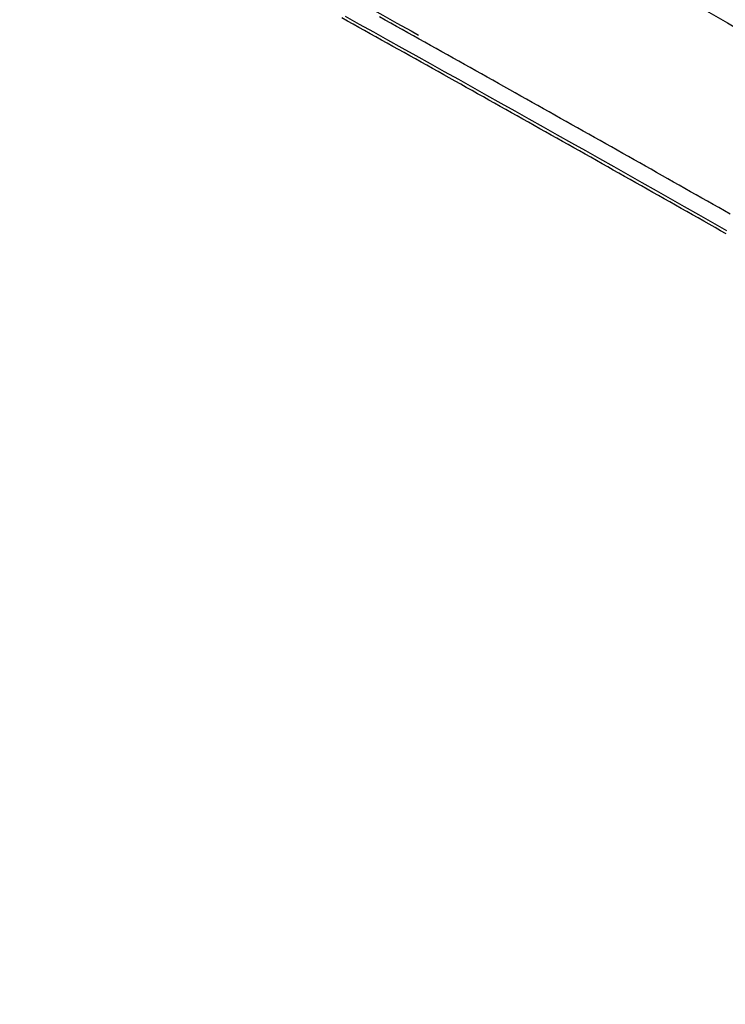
# Model space of a CAD drawing. Header units: metres. Extents: x 209848 to 209928, y 1182430 to 1182563.
# Tile 247 of 256: x 209890 to 209901, y 1182471 to 1182486. Entities that reach past the tile are written whole.
import ezdxf

# ---------------------------------------------------------------- set-up
doc = ezdxf.new("R2010")
doc.units = ezdxf.units.M
doc.header["$MEASUREMENT"] = 0
doc.linetypes.add('DGN Style 2', pattern=[15.036391, 9.021834, -6.014556])
doc.layers.get('0').update_dxf_attribs({"color": 254})

# ---------------------------------------------------------------- blocks, each defined once
blk = doc.blocks.new('*U4')
at = {"color": 40, "linetype": 'Continuous'}
for p, q in [((43.902, -12.594), (43.813, -12.545)), ((43.991, -12.644), (43.902, -12.594)), ((44.079, -12.693), (43.991, -12.644)), ((44.168, -12.742), (44.079, -12.693)), ((44.257, -12.792), (44.168, -12.742)), ((44.345, -12.841), (44.257, -12.792)), ((44.434, -12.89), (44.345, -12.841)), ((44.522, -12.94), (44.434, -12.89)), ((44.611, -12.989), (44.522, -12.94)), ((44.7, -13.038), (44.611, -12.989)), ((44.788, -13.088), (44.7, -13.038)), ((44.877, -13.137), (44.788, -13.088)), ((44.965, -13.187), (44.877, -13.137)), ((45.054, -13.236), (44.965, -13.187)), ((45.142, -13.286), (45.054, -13.236)), ((45.231, -13.335), (45.142, -13.286)), ((45.319, -13.385), (45.231, -13.335)), ((45.408, -13.434), (45.319, -13.385)), ((45.496, -13.484), (45.408, -13.434)), ((45.585, -13.533), (45.496, -13.484)), ((45.674, -13.583), (45.585, -13.533)), ((45.762, -13.632), (45.674, -13.583)), ((45.851, -13.682), (45.762, -13.632)), ((45.939, -13.731), (45.851, -13.682)), ((46.028, -13.781), (45.939, -13.731)), ((46.116, -13.831), (46.028, -13.781)), ((46.205, -13.88), (46.116, -13.831)), ((46.293, -13.93), (46.205, -13.88)), ((46.381, -13.98), (46.293, -13.93)), ((46.47, -14.029), (46.381, -13.98)), ((46.558, -14.079), (46.47, -14.029)), ((46.647, -14.129), (46.558, -14.079)), ((46.735, -14.178), (46.647, -14.129)), ((46.824, -14.228), (46.735, -14.178)), ((46.912, -14.278), (46.824, -14.228)), ((47.001, -14.328), (46.912, -14.278)), ((47.089, -14.377), (47.001, -14.328)), ((47.177, -14.427), (47.089, -14.377)), ((47.266, -14.477), (47.177, -14.427)), ((47.354, -14.527), (47.266, -14.477)), ((47.443, -14.577), (47.354, -14.527)), ((47.531, -14.626), (47.443, -14.577)), ((47.62, -14.676), (47.531, -14.626)), ((47.708, -14.726), (47.62, -14.676)), ((47.796, -14.776), (47.708, -14.726)), ((47.885, -14.826), (47.796, -14.776)), ((47.973, -14.876), (47.885, -14.826)), ((48.061, -14.925), (47.973, -14.876)), ((48.15, -14.975), (48.061, -14.925)), ((48.238, -15.025), (48.15, -14.975)), ((48.327, -15.075), (48.238, -15.025)), ((48.415, -15.125), (48.327, -15.075)), ((48.503, -15.175), (48.415, -15.125)), ((48.592, -15.225), (48.503, -15.175)), ((48.68, -15.275), (48.592, -15.225)), ((48.768, -15.325), (48.68, -15.275)), ((48.857, -15.375), (48.768, -15.325)), ((48.945, -15.425), (48.857, -15.375)), ((49.033, -15.475), (48.945, -15.425)), ((49.122, -15.525), (49.033, -15.475)), ((49.21, -15.575), (49.122, -15.525)), ((49.298, -15.625), (49.21, -15.575)), ((49.387, -15.675), (49.298, -15.625)), ((49.475, -15.725), (49.387, -15.675)), ((49.563, -15.775), (49.475, -15.725)), ((49.652, -15.825), (49.563, -15.775)), ((49.74, -15.875), (49.652, -15.825)), ((49.828, -15.925), (49.74, -15.875))]:
    blk.add_line(p, q, dxfattribs=at)
at = {"color": 3, "linetype": 'Continuous'}
for p, q in [((44.491, -12.579), (44.403, -12.529)), ((44.58, -12.628), (44.491, -12.579)), ((44.668, -12.678), (44.58, -12.628)), ((44.757, -12.727), (44.668, -12.678)), ((44.846, -12.776), (44.757, -12.727)), ((44.934, -12.826), (44.846, -12.776)), ((45.023, -12.875), (44.934, -12.826)), ((45.112, -12.925), (45.023, -12.875)), ((45.2, -12.974), (45.112, -12.925)), ((45.289, -13.024), (45.2, -12.974)), ((45.377, -13.073), (45.289, -13.024)), ((45.466, -13.123), (45.377, -13.073)), ((45.554, -13.172), (45.466, -13.123)), ((45.643, -13.222), (45.554, -13.172)), ((45.732, -13.271), (45.643, -13.222)), ((45.82, -13.321), (45.732, -13.271)), ((45.909, -13.371), (45.82, -13.321)), ((45.997, -13.42), (45.909, -13.371)), ((46.086, -13.47), (45.997, -13.42)), ((46.174, -13.519), (46.086, -13.47)), ((46.263, -13.569), (46.174, -13.519)), ((46.351, -13.619), (46.263, -13.569)), ((46.44, -13.668), (46.351, -13.619)), ((46.528, -13.718), (46.44, -13.668)), ((46.617, -13.768), (46.528, -13.718)), ((46.705, -13.817), (46.617, -13.768)), ((46.794, -13.867), (46.705, -13.817)), ((46.882, -13.917), (46.794, -13.867)), ((46.971, -13.967), (46.882, -13.917)), ((47.059, -14.016), (46.971, -13.967)), ((47.148, -14.066), (47.059, -14.016)), ((47.236, -14.116), (47.148, -14.066)), ((47.325, -14.166), (47.236, -14.116)), ((47.413, -14.216), (47.325, -14.166)), ((47.502, -14.265), (47.413, -14.216)), ((47.59, -14.315), (47.502, -14.265)), ((47.678, -14.365), (47.59, -14.315)), ((47.767, -14.415), (47.678, -14.365)), ((47.855, -14.465), (47.767, -14.415)), ((47.944, -14.515), (47.855, -14.465)), ((48.032, -14.564), (47.944, -14.515)), ((48.121, -14.614), (48.032, -14.564)), ((48.209, -14.664), (48.121, -14.614)), ((48.297, -14.714), (48.209, -14.664)), ((48.386, -14.764), (48.297, -14.714)), ((48.474, -14.814), (48.386, -14.764)), ((48.563, -14.864), (48.474, -14.814)), ((48.651, -14.914), (48.563, -14.864)), ((48.739, -14.964), (48.651, -14.914)), ((48.828, -15.014), (48.739, -14.964)), ((48.916, -15.064), (48.828, -15.014)), ((49.004, -15.114), (48.916, -15.064)), ((49.093, -15.164), (49.004, -15.114)), ((49.181, -15.214), (49.093, -15.164)), ((49.27, -15.264), (49.181, -15.214)), ((49.358, -15.314), (49.27, -15.264)), ((49.446, -15.364), (49.358, -15.314)), ((49.535, -15.414), (49.446, -15.364)), ((49.623, -15.464), (49.535, -15.414)), ((49.711, -15.514), (49.623, -15.464)), ((49.8, -15.564), (49.711, -15.514)), ((49.888, -15.614), (49.8, -15.564))]:
    blk.add_line(p, q, dxfattribs=at)
blk = doc.blocks.new('ATTEMP')
at = {"color": 1, "linetype": 'DGN Style 2', "flags": 128}
blk.add_lwpolyline([(-9.736, 0.001), (-9.732, 0.262), (-9.721, 0.525), (-9.701, 0.789), (-9.674, 1.054), (-9.639, 1.318), (-9.596, 1.583), (-9.546, 1.847), (-9.487, 2.11), (-9.421, 2.373), (-9.348, 2.634), (-9.267, 2.894), (-9.178, 3.152), (-9.082, 3.408), (-8.978, 3.662), (-8.867, 3.913), (-8.748, 4.162), (-8.623, 4.408), (-8.49, 4.65), (-8.35, 4.889), (-8.203, 5.125), (-8.049, 5.356), (-7.889, 5.583), (-7.722, 5.806), (-7.548, 6.024), (-7.368, 6.238), (-7.182, 6.446), (-6.99, 6.649), (-6.791, 6.847), (-6.587, 7.039), (-6.378, 7.225), (-6.163, 7.406), (-5.942, 7.58), (-5.717, 7.748), (-5.486, 7.91), (-5.251, 8.064), (-5.011, 8.212), (-4.768, 8.353), (-4.519, 8.488), (-4.267, 8.614), (-4.012, 8.734), (-3.753, 8.846), (-3.49, 8.95), (-3.225, 9.047), (-2.956, 9.136), (-2.685, 9.218), (-2.412, 9.291), (-2.137, 9.356), (-1.859, 9.413), (-1.581, 9.463), (-1.3, 9.504), (-1.019, 9.536), (-0.737, 9.561), (-0.454, 9.577), (-0.17, 9.585), (0.113, 9.584), (0.397, 9.575), (0.68, 9.558), (0.963, 9.533), (1.244, 9.499), (1.525, 9.456), (1.805, 9.406), (2.082, 9.347), (2.358, 9.281), (2.632, 9.206), (2.904, 9.123), (3.173, 9.032), (3.439, 8.933), (3.703, 8.826), (3.963, 8.711), (4.219, 8.589), (4.468, 8.464), (4.715, 8.338), (4.961, 8.212), (5.206, 8.084), (5.45, 7.957), (5.693, 7.829), (5.935, 7.7), (6.175, 7.571), (6.415, 7.442), (6.654, 7.313), (6.892, 7.183), (7.13, 7.053), (7.366, 6.923), (7.602, 6.793), (7.836, 6.663), (8.071, 6.533), (8.304, 6.403), (8.537, 6.272), (8.769, 6.142), (9, 6.012), (9.231, 5.882), (9.462, 5.751), (9.692, 5.621), (9.921, 5.491), (10.15, 5.361), (10.378, 5.231), (10.606, 5.101), (10.834, 4.971), (11.061, 4.842), (11.288, 4.712), (11.515, 4.582), (11.741, 4.453), (11.967, 4.324), (12.192, 4.194), (12.418, 4.065), (12.643, 3.936), (12.868, 3.807), (13.092, 3.678), (13.316, 3.549), (13.541, 3.42), (13.765, 3.291), (13.988, 3.162), (14.212, 3.033), (14.435, 2.905), (14.658, 2.776), (14.881, 2.648), (15.104, 2.519), (15.327, 2.391), (15.55, 2.263), (15.772, 2.134), (15.994, 2.006), (16.217, 1.878), (16.439, 1.75), (16.661, 1.622), (16.883, 1.494), (17.105, 1.366), (17.326, 1.238), (17.548, 1.11), (17.769, 0.982), (17.991, 0.855), (18.212, 0.727), (18.434, 0.599), (18.655, 0.471), (18.876, 0.344), (19.097, 0.216), (19.318, 0.088), (19.54, -0.039), (19.76, -0.167), (19.981, -0.294), (20.202, -0.422), (20.423, -0.549), (20.644, -0.677), (20.865, -0.804), (21.085, -0.932), (21.306, -1.059), (21.527, -1.186), (21.747, -1.314), (21.968, -1.441), (22.189, -1.568), (22.409, -1.696), (22.63, -1.823), (22.85, -1.95), (23.071, -2.078), (23.291, -2.205), (23.511, -2.332), (23.732, -2.459), (23.952, -2.586), (24.172, -2.714), (24.393, -2.841), (24.613, -2.968), (24.833, -3.095), (25.054, -3.222), (25.274, -3.35), (25.494, -3.477), (25.714, -3.604), (25.935, -3.731), (26.155, -3.858), (26.375, -3.985), (26.595, -4.112), (26.815, -4.24), (27.036, -4.367), (27.256, -4.494), (27.476, -4.621), (27.696, -4.748), (27.916, -4.875), (28.136, -5.002), (28.356, -5.129), (28.576, -5.256), (28.797, -5.383), (29.017, -5.51), (29.237, -5.637), (29.457, -5.765), (29.677, -5.892), (29.897, -6.019), (30.117, -6.146), (30.337, -6.273), (30.557, -6.4), (30.777, -6.527), (30.997, -6.654), (31.217, -6.781), (31.437, -6.908), (31.657, -7.035), (31.877, -7.162), (32.097, -7.289), (32.317, -7.416), (32.537, -7.543), (32.757, -7.67), (32.977, -7.797), (33.197, -7.924), (33.417, -8.051), (33.637, -8.178), (33.857, -8.305), (34.077, -8.432), (34.297, -8.559), (34.517, -8.686), (34.737, -8.813), (34.957, -8.94), (35.177, -9.067), (35.397, -9.194), (35.617, -9.321), (35.837, -9.448), (36.057, -9.575), (36.277, -9.702), (36.497, -9.829), (36.717, -9.956), (36.937, -10.083), (37.157, -10.21), (37.377, -10.337), (37.597, -10.464), (37.817, -10.591), (38.037, -10.718), (38.257, -10.845), (38.477, -10.972), (38.697, -11.099), (38.917, -11.226), (39.137, -11.353), (39.357, -11.48), (39.577, -11.607), (39.797, -11.734), (40.017, -11.861), (40.237, -11.988), (40.457, -12.115), (40.677, -12.242), (40.897, -12.369), (41.117, -12.496), (41.337, -12.623), (41.557, -12.75), (41.777, -12.877), (41.997, -13.004), (42.217, -13.131), (42.437, -13.258), (42.657, -13.385), (42.877, -13.512), (43.096, -13.639), (43.316, -13.766), (43.536, -13.893), (43.756, -14.02), (43.976, -14.147), (44.196, -14.274), (44.416, -14.401), (44.636, -14.528), (44.856, -14.655), (45.076, -14.782), (45.296, -14.909), (45.516, -15.036), (45.736, -15.163), (45.956, -15.29), (46.176, -15.417), (46.396, -15.544), (46.616, -15.671), (46.836, -15.798), (47.056, -15.925), (47.276, -16.052), (47.496, -16.179), (47.716, -16.306), (47.936, -16.433), (48.156, -16.56), (48.376, -16.687), (48.596, -16.814), (48.815, -16.941), (49.035, -17.068), (49.255, -17.195), (49.475, -17.322), (49.695, -17.449), (49.915, -17.576), (50.135, -17.703), (50.355, -17.83), (50.575, -17.957), (50.795, -18.084), (51.015, -18.211), (51.235, -18.338), (51.455, -18.465), (51.675, -18.592), (51.895, -18.719), (52.115, -18.846), (52.335, -18.973), (52.555, -19.1), (52.775, -19.227), (52.995, -19.354), (53.215, -19.481), (53.435, -19.608), (53.655, -19.735), (53.874, -19.862), (54.094, -19.989), (54.314, -20.116), (54.534, -20.243), (54.754, -20.37), (54.974, -20.497), (55.194, -20.624), (55.414, -20.751), (55.634, -20.878), (55.854, -21.005), (56.074, -21.132), (56.294, -21.259), (56.514, -21.386), (56.734, -21.513), (56.954, -21.64), (57.174, -21.767), (57.394, -21.894), (57.614, -22.021), (57.834, -22.148), (58.054, -22.275), (58.274, -22.402), (58.494, -22.529), (58.714, -22.656), (58.934, -22.783), (59.153, -22.91), (59.373, -23.037), (59.593, -23.164), (59.813, -23.291), (60.033, -23.418), (60.253, -23.545), (60.473, -23.672), (60.693, -23.799), (60.913, -23.926), (61.133, -24.053), (61.353, -24.18), (61.573, -24.307), (61.793, -24.434), (62.013, -24.561), (62.233, -24.688), (62.453, -24.815), (62.673, -24.942), (62.893, -25.069), (63.113, -25.196), (63.333, -25.323), (63.553, -25.45), (63.773, -25.577), (63.993, -25.704), (64.212, -25.831), (64.26, -25.858)], dxfattribs=at)
at = {"color": 6, "linetype": 'DGN Style 2', "flags": 128}
blk.add_lwpolyline([(-7.286, -27.61), (-7.286, -27.356), (-7.286, -27.102), (-7.286, -26.849), (-7.286, -26.596), (-7.286, -26.344), (-7.286, -26.093), (-7.286, -25.843), (-7.286, -25.593), (-7.286, -25.345), (-7.286, -25.098), (-7.286, -24.852), (-7.286, -24.607), (-7.287, -24.364), (-7.287, -24.122), (-7.287, -23.882), (-7.287, -23.643), (-7.287, -23.405), (-7.288, -23.169), (-7.288, -22.934), (-7.288, -22.701), (-7.289, -22.47), (-7.289, -22.24), (-7.29, -22.012), (-7.29, -21.785), (-7.291, -21.56), (-7.291, -21.337), (-7.292, -21.116), (-7.293, -20.896), (-7.293, -20.678), (-7.294, -20.462), (-7.295, -20.247), (-7.295, -20.034), (-7.296, -19.823), (-7.297, -19.614), (-7.297, -19.406), (-7.298, -19.2), (-7.299, -18.996), (-7.299, -18.794), (-7.3, -18.594), (-7.3, -18.395), (-7.301, -18.199), (-7.301, -18.004), (-7.301, -17.81), (-7.301, -17.619), (-7.301, -17.43), (-7.301, -17.242), (-7.301, -17.056), (-7.3, -16.872), (-7.3, -16.69), (-7.299, -16.509), (-7.298, -16.331), (-7.297, -16.154), (-7.296, -15.979), (-7.295, -15.806), (-7.293, -15.634), (-7.291, -15.465), (-7.289, -15.297), (-7.287, -15.131), (-7.284, -14.967), (-7.282, -14.805), (-7.279, -14.644), (-7.275, -14.485), (-7.272, -14.328), (-7.268, -14.173), (-7.264, -14.019), (-7.26, -13.868), (-7.255, -13.718), (-7.251, -13.569), (-7.245, -13.423), (-7.24, -13.278), (-7.234, -13.134), (-7.228, -12.988), (-7.222, -12.842), (-7.215, -12.694), (-7.207, -12.545), (-7.199, -12.395), (-7.19, -12.244), (-7.181, -12.093), (-7.172, -11.941), (-7.161, -11.788), (-7.15, -11.635), (-7.139, -11.481), (-7.126, -11.326), (-7.113, -11.171), (-7.099, -11.016), (-7.084, -10.86), (-7.069, -10.705), (-7.052, -10.548), (-7.035, -10.392), (-7.017, -10.236), (-6.997, -10.079), (-6.977, -9.923), (-6.955, -9.767), (-6.933, -9.61), (-6.909, -9.454), (-6.884, -9.298), (-6.857, -9.142), (-6.83, -8.987), (-6.801, -8.832), (-6.77, -8.677), (-6.739, -8.523), (-6.705, -8.369), (-6.67, -8.215), (-6.634, -8.062), (-6.596, -7.91), (-6.556, -7.758), (-6.515, -7.607), (-6.471, -7.456), (-6.427, -7.306), (-6.38, -7.157), (-6.331, -7.009), (-6.28, -6.861), (-6.228, -6.715), (-6.173, -6.569), (-6.117, -6.424), (-6.058, -6.28), (-5.998, -6.138), (-5.935, -5.996), (-5.87, -5.855), (-5.803, -5.715), (-5.734, -5.576), (-5.662, -5.438), (-5.588, -5.302), (-5.512, -5.166), (-5.434, -5.032), (-5.353, -4.898), (-5.269, -4.766), (-5.184, -4.636), (-5.095, -4.506), (-5.005, -4.377), (-4.911, -4.25), (-4.815, -4.125), (-4.717, -4), (-4.616, -3.877), (-4.512, -3.755), (-4.406, -3.635), (-4.297, -3.515), (-4.185, -3.398), (-4.07, -3.282), (-3.953, -3.167), (-3.833, -3.054), (-3.71, -2.943), (-3.585, -2.833), (-3.456, -2.725), (-3.325, -2.619), (-3.191, -2.514), (-3.054, -2.411), (-2.914, -2.31), (-2.772, -2.211), (-2.627, -2.114), (-2.479, -2.018), (-2.328, -1.925), (-2.174, -1.834), (-2.018, -1.745), (-1.859, -1.658), (-1.698, -1.573), (-1.533, -1.491), (-1.367, -1.411), (-1.197, -1.333), (-1.025, -1.257), (-0.851, -1.184), (-0.674, -1.114), (-0.495, -1.045), (-0.313, -0.98), (-0.129, -0.916), (0.057, -0.856), (0.245, -0.797), (0.436, -0.742), (0.628, -0.689), (0.823, -0.639), (1.019, -0.591), (1.218, -0.546), (1.418, -0.504), (1.62, -0.464), (1.824, -0.427), (2.03, -0.393), (2.237, -0.361), (2.446, -0.333), (2.656, -0.306), (2.868, -0.283), (3.081, -0.262), (3.295, -0.244), (3.51, -0.229), (3.727, -0.216), (3.945, -0.205), (4.164, -0.198), (4.384, -0.193), (4.606, -0.19), (4.828, -0.19), (5.051, -0.193), (5.274, -0.198), (5.499, -0.206), (5.724, -0.216), (5.95, -0.228), (6.177, -0.243), (6.404, -0.26), (6.632, -0.28), (6.861, -0.302), (7.089, -0.326), (7.319, -0.352), (7.549, -0.381), (7.779, -0.412), (8.009, -0.445), (8.24, -0.48), (8.471, -0.517), (8.703, -0.556), (8.934, -0.597), (9.166, -0.64), (9.398, -0.685), (9.631, -0.732), (9.863, -0.781), (10.096, -0.831), (10.328, -0.883), (10.561, -0.938), (10.794, -0.993), (11.026, -1.051), (11.259, -1.11), (11.492, -1.171), (11.725, -1.233), (11.958, -1.297), (12.191, -1.363), (12.423, -1.43), (12.656, -1.498), (12.889, -1.568), (13.121, -1.639), (13.354, -1.712), (13.586, -1.786), (13.818, -1.861), (14.051, -1.938), (14.283, -2.016), (14.515, -2.095), (14.746, -2.175), (14.978, -2.257), (15.21, -2.339), (15.441, -2.423), (15.672, -2.508), (15.904, -2.593), (16.135, -2.68), (16.365, -2.768), (16.596, -2.857), (16.827, -2.947), (17.057, -3.038), (17.287, -3.129), (17.517, -3.222), (17.747, -3.316), (17.977, -3.41), (18.206, -3.505), (18.436, -3.601), (18.665, -3.698), (18.894, -3.795), (19.123, -3.894), (19.352, -3.993), (19.58, -4.093), (19.809, -4.193), (20.037, -4.294), (20.265, -4.396), (20.493, -4.499), (20.721, -4.602), (20.948, -4.706), (21.176, -4.81), (21.403, -4.915), (21.63, -5.021), (21.857, -5.127), (22.084, -5.233), (22.311, -5.34), (22.537, -5.448), (22.764, -5.556), (22.99, -5.665), (23.216, -5.774), (23.442, -5.884), (23.668, -5.994), (23.894, -6.105), (24.119, -6.216), (24.345, -6.327), (24.57, -6.439), (24.796, -6.551), (25.021, -6.664), (25.246, -6.777), (25.471, -6.89), (25.695, -7.004), (25.92, -7.118), (26.145, -7.232), (26.369, -7.347), (26.593, -7.462), (26.818, -7.577), (27.042, -7.693), (27.266, -7.809), (27.49, -7.925), (27.714, -8.042), (27.937, -8.159), (28.161, -8.276), (28.385, -8.393), (28.608, -8.511), (28.832, -8.629), (29.055, -8.747), (29.278, -8.866), (29.501, -8.984), (29.724, -9.103), (29.947, -9.222), (30.17, -9.341), (30.393, -9.461), (30.616, -9.58), (30.838, -9.7), (31.061, -9.82), (31.284, -9.941), (31.506, -10.061), (31.729, -10.182), (31.951, -10.303), (32.173, -10.424), (32.395, -10.545), (32.618, -10.666), (32.84, -10.787), (33.062, -10.909), (33.284, -11.031), (33.506, -11.153), (33.728, -11.275), (33.95, -11.397), (34.171, -11.519), (34.393, -11.641), (34.615, -11.764), (34.837, -11.887), (35.058, -12.009), (35.28, -12.132), (35.501, -12.255), (35.723, -12.378), (35.944, -12.502), (36.166, -12.625), (36.387, -12.748), (36.608, -12.872), (36.83, -12.995), (37.051, -13.119), (37.272, -13.243), (37.493, -13.367), (37.714, -13.491), (37.936, -13.615), (38.157, -13.739), (38.378, -13.863), (38.599, -13.988), (38.82, -14.112), (39.041, -14.236), (39.262, -14.361), (39.483, -14.485), (39.704, -14.61), (39.924, -14.735), (40.145, -14.86), (40.366, -14.984), (40.587, -15.109), (40.808, -15.234), (41.028, -15.359), (41.249, -15.484), (41.47, -15.609), (41.691, -15.735), (41.911, -15.86), (42.132, -15.985), (42.352, -16.11), (42.573, -16.236), (42.794, -16.361), (43.014, -16.487), (43.235, -16.612), (43.455, -16.738), (43.676, -16.863), (43.896, -16.989), (44.117, -17.114), (44.337, -17.24), (44.558, -17.366), (44.778, -17.492), (44.999, -17.617), (45.219, -17.743), (45.44, -17.869), (45.66, -17.995), (45.88, -18.121), (46.101, -18.247), (46.321, -18.373), (46.541, -18.499), (46.762, -18.625), (46.982, -18.751), (47.202, -18.877), (47.423, -19.003), (47.643, -19.129), (47.863, -19.255), (48.084, -19.382), (48.304, -19.508), (48.524, -19.634), (48.744, -19.76), (48.965, -19.887), (49.185, -20.013), (49.405, -20.139), (49.625, -20.266), (49.846, -20.392), (50.066, -20.518), (50.286, -20.645), (50.506, -20.771), (50.726, -20.898), (50.947, -21.024), (51.167, -21.15), (51.387, -21.277), (51.607, -21.403), (51.827, -21.53), (52.047, -21.656), (52.268, -21.783), (52.488, -21.909), (52.708, -22.036), (52.928, -22.163), (53.148, -22.289), (53.368, -22.416), (53.588, -22.542), (53.808, -22.669), (54.029, -22.796), (54.249, -22.922), (54.469, -23.049), (54.689, -23.175), (54.909, -23.302), (55.129, -23.429), (55.349, -23.555), (55.569, -23.682), (55.789, -23.809), (56.009, -23.936), (56.229, -24.062), (56.449, -24.189), (56.67, -24.316), (56.89, -24.442), (57.11, -24.569), (57.33, -24.696), (57.55, -24.823), (57.77, -24.949), (57.99, -25.076), (58.21, -25.203), (58.43, -25.33), (58.65, -25.457), (58.87, -25.583), (59.09, -25.71), (59.31, -25.837), (59.53, -25.964), (59.75, -26.091), (59.97, -26.217), (60.19, -26.344), (60.41, -26.471), (60.63, -26.598), (60.85, -26.725), (61.07, -26.852), (61.29, -26.979), (61.51, -27.105), (61.73, -27.232), (61.95, -27.359), (62.17, -27.486), (62.39, -27.613), (62.61, -27.74), (62.83, -27.867), (63.033, -27.984)], dxfattribs=at)
at = {"color": 5, "linetype": 'Continuous', "flags": 128}
blk.add_lwpolyline([(35.356, -12.518), (35.577, -12.641), (35.798, -12.764), (36.02, -12.887), (36.241, -13.01), (36.462, -13.134), (36.683, -13.257), (36.904, -13.381), (37.126, -13.505), (37.347, -13.629), (37.568, -13.753), (37.789, -13.877), (38.01, -14.001), (38.231, -14.125), (38.452, -14.249), (38.673, -14.373), (38.894, -14.498), (39.114, -14.622), (39.335, -14.747), (39.556, -14.871), (39.777, -14.996), (39.998, -15.121), (40.218, -15.246), (40.439, -15.37), (40.66, -15.495), (40.881, -15.62), (41.101, -15.745), (41.322, -15.87)], dxfattribs=at)
at = {"color": 3, "linetype": 'Continuous'}
blk.add_blockref('*U4', (-8.511, 0), dxfattribs=at)

msp = doc.modelspace()

# ---------------------------------------------------------------- block references
at = {"color": 1, "linetype": 'DGN Style 2'}
msp.add_blockref('ATTEMP', (209859.856, 1182499.061), dxfattribs=at)

doc.saveas('drawing.dxf')
